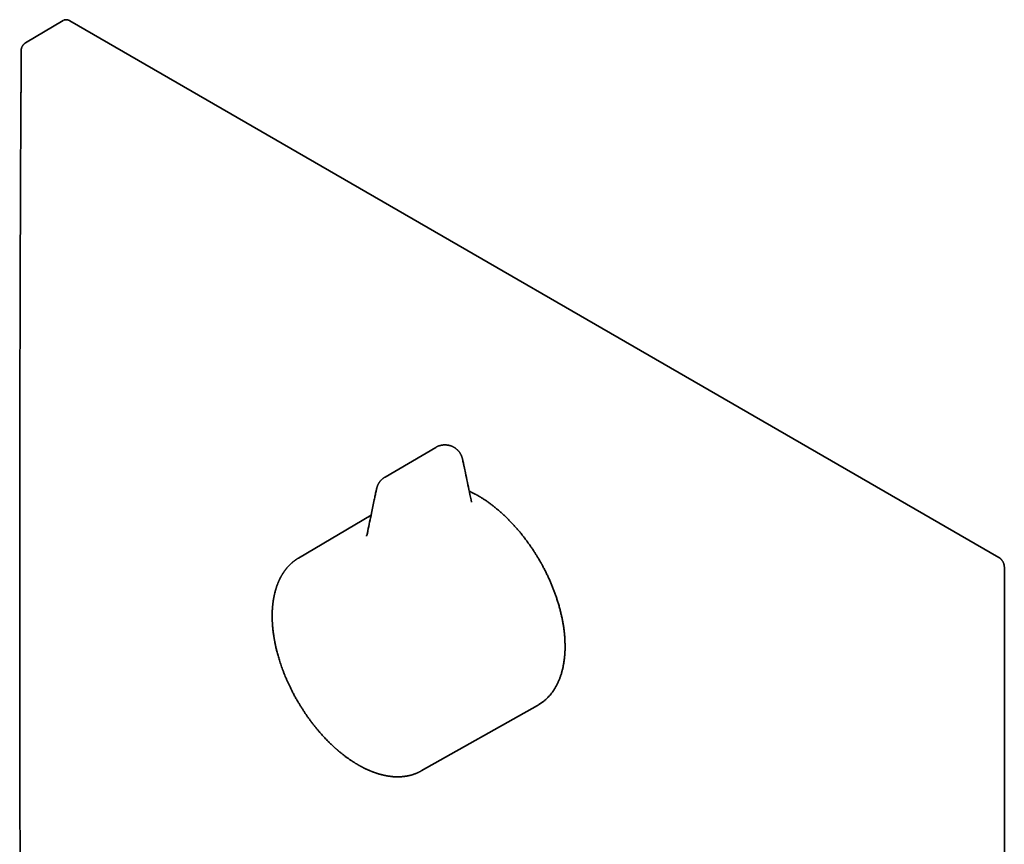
# Model space of a CAD drawing. Header units: millimetres. Extents: x 8 to 500, y 12 to 521.
# Tile 3 of 5: x 368 to 479, y 173 to 266. Entities that reach past the tile are written whole.
import ezdxf

# ---------------------------------------------------------------- set-up
doc = ezdxf.new("R2010")
doc.units = ezdxf.units.MM

msp = doc.modelspace()

# ---------------------------------------------------------------- linework, layer by layer
at = {"color": 7, "linetype": 'Continuous', "lineweight": 35}
for p, q in [((372.66, 266.01), (368.44, 263.48)), ((478.06, 205.58), (373.42, 265.99)), ((414.64, 217.97), (408.93, 214.63)), ((408.94, 214.63), (408.94, 214.63)), ((418.67, 211.8), (418.67, 211.8)), ((407.36, 210.35), (399.18, 205.51)), ((478.67, 83.69), (478.67, 204.53)), ((413.01, 181.56), (426.11, 188.93))]:
    msp.add_line(p, q, dxfattribs=at)
for points, knots in [([(373.42, 265.99), (373.4, 265.99), (373.37, 266.01), (373.34, 266.03), (373.31, 266.04), (373.29, 266.05), (373.26, 266.06), (373.24, 266.06), (373.21, 266.07), (373.18, 266.08), (373.15, 266.09), (373.12, 266.09), (373.08, 266.1), (373.04, 266.1), (373, 266.1), (372.96, 266.1), (372.92, 266.09), (372.88, 266.09), (372.85, 266.08), (372.81, 266.07), (372.78, 266.06), (372.74, 266.04), (372.72, 266.03), (372.71, 266.03), (372.7, 266.03)], [0, 0, 0, 0, 0.0682507, 0.1221524, 0.1616537, 0.1933958, 0.2251812, 0.2571223, 0.2906782, 0.3412844, 0.389116, 0.4272875, 0.4698892, 0.5255017, 0.5918805, 0.6465532, 0.694883, 0.7431846, 0.7961792, 0.8546852, 0.8910086, 0.9390549, 0.9986722, 1, 1, 1, 1]), ([(368.44, 263.48), (368.42, 263.48), (368.39, 263.46), (368.35, 263.42), (368.3, 263.39), (368.26, 263.35), (368.22, 263.31), (368.18, 263.26), (368.15, 263.22), (368.11, 263.17), (368.08, 263.12), (368.05, 263.07), (368.03, 263.01), (368.01, 262.96), (367.99, 262.9), (367.97, 262.84), (367.96, 262.78), (367.96, 262.72), (367.95, 262.67), (367.95, 262.64), (367.95, 262.63)], [0, 0, 0, 0, 0.048153, 0.103783, 0.159878, 0.216361, 0.273167, 0.330245, 0.387552, 0.445053, 0.50272, 0.56053, 0.618465, 0.67651, 0.734652, 0.792882, 0.851194, 0.909582, 0.968041, 1, 1, 1, 1]), ([(367.95, 262.63), (367.95, 262.42), (367.95, 262), (367.94, 261.38), (367.94, 260.78), (367.94, 260.18), (367.93, 259.6), (367.93, 259.04), (367.93, 258.5), (367.93, 257.99), (367.92, 257.49), (367.92, 256.99), (367.92, 256.51), (367.92, 256.04), (367.91, 255.58), (367.91, 255.13), (367.91, 254.7), (367.91, 254.27), (367.91, 253.86), (367.9, 253.46), (367.9, 253.08), (367.9, 252.7), (367.9, 252.33), (367.9, 251.97), (367.89, 251.62), (367.89, 251.28), (367.89, 250.95), (367.89, 250.64), (367.89, 250.34), (367.89, 250.05), (367.89, 249.78), (367.89, 249.52), (367.88, 249.29), (367.88, 249.07), (367.88, 248.84), (367.88, 248.62), (367.88, 248.39), (367.88, 248.17), (367.88, 247.67), (367.87, 246.89), (367.87, 245.83), (367.87, 244.76), (367.86, 243.68), (367.86, 242.59), (367.85, 241.5), (367.84, 238.47), (367.83, 233.53), (367.81, 227.66), (367.8, 222.81), (367.8, 219.74), (367.79, 217.45), (367.79, 215.92), (367.79, 214.39), (367.79, 212.95), (367.78, 211.6), (367.78, 210.35), (367.78, 209.09), (367.78, 207.82), (367.78, 206.79), (367.78, 205.98), (367.78, 205.42), (367.78, 204.85), (367.78, 204.28), (367.78, 203.71), (367.78, 203.16), (367.78, 202.63), (367.78, 202.1), (367.78, 201.61), (367.78, 201.17), (367.78, 200.75), (367.78, 200.35), (367.78, 199.96), (367.78, 199.57), (367.78, 199.19), (367.78, 198.81), (367.78, 198.4), (367.78, 197.98), (367.78, 197.54), (367.78, 197.1), (367.78, 196.64), (367.78, 196.18), (367.78, 195.71), (367.78, 195.23), (367.78, 194.75), (367.78, 193.8), (367.78, 192.77), (367.79, 191.66), (367.79, 190.95), (367.79, 190.25), (367.79, 189.55), (367.79, 188.86), (367.79, 188.06), (367.79, 187.13), (367.79, 186.08), (367.79, 185.21), (367.8, 184.5), (367.8, 183.94), (367.8, 183.39), (367.8, 182.81), (367.8, 182.21), (367.8, 181.59), (367.8, 181), (367.8, 180.46), (367.8, 179.96), (367.8, 179.45), (367.81, 178.94), (367.81, 178.41), (367.81, 177.89), (367.81, 177.22), (367.81, 176.42), (367.81, 175.5), (367.82, 174.58), (367.82, 173.67), (367.82, 172.77), (367.82, 171.89), (367.83, 170.93), (367.83, 169.91), (367.83, 168.81), (367.84, 167.72), (367.84, 166.62), (367.84, 165.53), (367.85, 164.43), (367.85, 163.37), (367.86, 162.33), (367.86, 161.34), (367.86, 160.35), (367.87, 159.36), (367.87, 158.39), (367.87, 157.44), (367.88, 156.52), (367.88, 155.85), (367.88, 155.39), (367.88, 155.16), (367.89, 154.91), (367.89, 154.66), (367.89, 154.4), (367.89, 154.14), (367.89, 153.86), (367.89, 153.57), (367.89, 153.27), (367.89, 152.97), (367.9, 152.65), (367.9, 152.31), (367.9, 151.93), (367.9, 151.53), (367.9, 151.11), (367.9, 150.7), (367.91, 150.3), (367.91, 149.91), (367.91, 149.52), (367.91, 149.11), (367.91, 148.7), (367.92, 148.25), (367.92, 147.76), (367.92, 147.24), (367.92, 146.7), (367.93, 146.18), (367.93, 145.65), (367.93, 145.14), (367.94, 144.62), (367.94, 144.09), (367.94, 143.55), (367.94, 143), (367.95, 142.43), (367.95, 142.06), (367.95, 141.86)], [0, 0, 0, 0, 0.005214, 0.010326, 0.015335, 0.020242, 0.025047, 0.02975, 0.03409, 0.038339, 0.042497, 0.046565, 0.050541, 0.054427, 0.058222, 0.061925, 0.065538, 0.06906, 0.072431, 0.075714, 0.078909, 0.082016, 0.08509, 0.088073, 0.090965, 0.093766, 0.096476, 0.099049, 0.101535, 0.103933, 0.106243, 0.108231, 0.11015, 0.112006, 0.113853, 0.115703, 0.117558, 0.119415, 0.121277, 0.129958, 0.138717, 0.147554, 0.156469, 0.165461, 0.174527, 0.183613, 0.240401, 0.297188, 0.328989, 0.360791, 0.373334, 0.385957, 0.398661, 0.411445, 0.42173, 0.432077, 0.4425, 0.452998, 0.463573, 0.468251, 0.472942, 0.477649, 0.48237, 0.487091, 0.491638, 0.496083, 0.500427, 0.504668, 0.508151, 0.511561, 0.5149, 0.518167, 0.521362, 0.524486, 0.527557, 0.530995, 0.534514, 0.538114, 0.541793, 0.545554, 0.549394, 0.553315, 0.557299, 0.561289, 0.565278, 0.580949, 0.586885, 0.592777, 0.598603, 0.604363, 0.610057, 0.615684, 0.624429, 0.633095, 0.641682, 0.646239, 0.650785, 0.655407, 0.660124, 0.665168, 0.670317, 0.675569, 0.67966, 0.683812, 0.688025, 0.692299, 0.696634, 0.701028, 0.705419, 0.713195, 0.720887, 0.728494, 0.736017, 0.743456, 0.75081, 0.75808, 0.767213, 0.776299, 0.785385, 0.794471, 0.803557, 0.812643, 0.821729, 0.830056, 0.838337, 0.846553, 0.854703, 0.862789, 0.870809, 0.878294, 0.885722, 0.887658, 0.889596, 0.891598, 0.893676, 0.895831, 0.898063, 0.900372, 0.902757, 0.905219, 0.907758, 0.910373, 0.913065, 0.916337, 0.919715, 0.9232, 0.926791, 0.929922, 0.933129, 0.936413, 0.939774, 0.943212, 0.946726, 0.950967, 0.955314, 0.959767, 0.964327, 0.968489, 0.972736, 0.977067, 0.981484, 0.985986, 0.990572, 0.995244, 1, 1, 1, 1]), ([(415.66, 218.25), (415.63, 218.25), (415.59, 218.25), (415.53, 218.24), (415.48, 218.24), (415.41, 218.23), (415.35, 218.22), (415.28, 218.21), (415.21, 218.2), (415.14, 218.18), (415.06, 218.16), (414.99, 218.14), (414.92, 218.11), (414.84, 218.08), (414.77, 218.04), (414.7, 218.01), (414.66, 217.98), (414.64, 217.97)], [0, 0, 0, 0, 0.083377, 0.116834, 0.172488, 0.230366, 0.292572, 0.357657, 0.425041, 0.49426, 0.564982, 0.636959, 0.710004, 0.783966, 0.858725, 0.93418, 1, 1, 1, 1]), ([(418.67, 211.8), (418.59, 212.18), (418.36, 213.29), (418.08, 214.62), (417.85, 215.7), (417.76, 216.14), (417.72, 216.36), (417.69, 216.48), (417.68, 216.52), (417.67, 216.57), (417.66, 216.62), (417.65, 216.67), (417.64, 216.72), (417.62, 216.78), (417.6, 216.83), (417.58, 216.89), (417.56, 216.95), (417.54, 217.01), (417.51, 217.07), (417.48, 217.14), (417.44, 217.21), (417.4, 217.28), (417.36, 217.35), (417.31, 217.42), (417.26, 217.49), (417.2, 217.55), (417.14, 217.62), (417.08, 217.68), (417.02, 217.74), (416.95, 217.79), (416.88, 217.85), (416.81, 217.9), (416.73, 217.95), (416.66, 217.99), (416.58, 218.03), (416.51, 218.07), (416.43, 218.1), (416.36, 218.13), (416.28, 218.15), (416.21, 218.18), (416.13, 218.2), (416.05, 218.21), (415.97, 218.22), (415.9, 218.23), (415.84, 218.24), (415.78, 218.24), (415.72, 218.25), (415.68, 218.25), (415.66, 218.25)], [0, 0, 0, 0, 0.162145, 0.472704, 0.570412, 0.624023, 0.659535, 0.665157, 0.671108, 0.677147, 0.683318, 0.689634, 0.696106, 0.702744, 0.709559, 0.716559, 0.723753, 0.73115, 0.738747, 0.746514, 0.755874, 0.765291, 0.774769, 0.784308, 0.793908, 0.80357, 0.813293, 0.823076, 0.83292, 0.842824, 0.852792, 0.862824, 0.872927, 0.883108, 0.892289, 0.901463, 0.910625, 0.919772, 0.928898, 0.937994, 0.947045, 0.95602, 0.96485, 0.973362, 0.981193, 0.986712, 0.992649, 1, 1, 1, 1]), ([(408.94, 214.63), (408.93, 214.63), (408.89, 214.61), (408.84, 214.57), (408.77, 214.53), (408.7, 214.48), (408.64, 214.43), (408.58, 214.37), (408.52, 214.32), (408.46, 214.26), (408.4, 214.19), (408.35, 214.13), (408.3, 214.06), (408.26, 214), (408.21, 213.93), (408.17, 213.85), (408.14, 213.78), (408.11, 213.72), (408.08, 213.66), (408.06, 213.6), (408.04, 213.54), (408.02, 213.49), (408.01, 213.43), (407.99, 213.38), (407.98, 213.33), (407.97, 213.27), (407.96, 213.23), (407.95, 213.18), (407.94, 213.14), (407.93, 213.09), (407.89, 212.9), (407.82, 212.56), (407.64, 211.73), (407.37, 210.4), (407.1, 209.12), (406.94, 208.34), (406.91, 208.22)], [0, 0, 0, 0, 0.004218, 0.014294, 0.024426, 0.034604, 0.044817, 0.055057, 0.065313, 0.075577, 0.08584, 0.096095, 0.106336, 0.116555, 0.126749, 0.136914, 0.147047, 0.155974, 0.163567, 0.171279, 0.178813, 0.186183, 0.1934, 0.200475, 0.207421, 0.214253, 0.220984, 0.227629, 0.234204, 0.240727, 0.248637, 0.324351, 0.399863, 0.636915, 0.944747, 1, 1, 1, 1]), ([(419.12, 212.69), (419.08, 212.71), (418.99, 212.76), (418.85, 212.83), (418.7, 212.91), (418.55, 212.98), (418.45, 213.03), (418.41, 213.05)], [0, 0, 0, 0, 0.155446, 0.375725, 0.59606, 0.816443, 1, 1, 1, 1]), ([(419.7, 212.35), (419.68, 212.37), (419.63, 212.4), (419.57, 212.43), (419.52, 212.47), (419.47, 212.49), (419.44, 212.51), (419.41, 212.53), (419.39, 212.54), (419.38, 212.55), (419.36, 212.56), (419.34, 212.56), (419.32, 212.58), (419.29, 212.6), (419.24, 212.62), (419.18, 212.66), (419.14, 212.68), (419.12, 212.69)], [0, 0, 0, 0, 0.1236211, 0.2313682, 0.3231956, 0.3990734, 0.4592778, 0.5099915, 0.5370529, 0.5615887, 0.5835984, 0.6096009, 0.6467699, 0.7089366, 0.7885451, 0.8855772, 1, 1, 1, 1]), ([(426.34, 205.22), (426.3, 205.29), (426.25, 205.38), (426.17, 205.51), (426.1, 205.63), (426.01, 205.77), (425.92, 205.91), (425.83, 206.07), (425.73, 206.22), (425.63, 206.38), (425.52, 206.54), (425.41, 206.71), (425.3, 206.87), (425.18, 207.04), (425.06, 207.2), (424.94, 207.36), (424.82, 207.53), (424.7, 207.69), (424.57, 207.86), (424.45, 208.02), (424.32, 208.18), (424.19, 208.34), (424.06, 208.5), (423.92, 208.66), (423.79, 208.81), (423.65, 208.97), (423.52, 209.12), (423.38, 209.27), (423.24, 209.42), (423.1, 209.57), (422.96, 209.72), (422.81, 209.86), (422.67, 210.01), (422.52, 210.15), (422.38, 210.29), (422.23, 210.42), (422.08, 210.56), (421.94, 210.69), (421.79, 210.82), (421.64, 210.95), (421.49, 211.07), (421.33, 211.2), (421.18, 211.32), (421.03, 211.44), (420.88, 211.55), (420.72, 211.67), (420.57, 211.78), (420.41, 211.89), (420.26, 212), (420.1, 212.1), (419.95, 212.2), (419.81, 212.29), (419.73, 212.34), (419.7, 212.35)], [0, 0, 0, 0, 0.021504, 0.030421, 0.045203, 0.060589, 0.077123, 0.094399, 0.112256, 0.130562, 0.149226, 0.16818, 0.187371, 0.206761, 0.226318, 0.246017, 0.26584, 0.28577, 0.305794, 0.3259, 0.34608, 0.366325, 0.386629, 0.406986, 0.427391, 0.44784, 0.468329, 0.488854, 0.509413, 0.530003, 0.550621, 0.571267, 0.591937, 0.61263, 0.633344, 0.654079, 0.674833, 0.695604, 0.716393, 0.737197, 0.758016, 0.778849, 0.799696, 0.820556, 0.841428, 0.862311, 0.883205, 0.90411, 0.925025, 0.945949, 0.966882, 0.987824, 1, 1, 1, 1]), ([(406.91, 208.22), (406.91, 208.21), (406.91, 208.2), (406.91, 208.19), (406.9, 208.17), (406.9, 208.16), (406.9, 208.16), (406.9, 208.15), (406.89, 208.14), (406.89, 208.12), (406.88, 208.11), (406.88, 208.1), (406.88, 208.1), (406.87, 208.09), (406.87, 208.08), (406.87, 208.06), (406.86, 208.05), (406.86, 208.05), (406.85, 208.04), (406.85, 208.03), (406.84, 208.02), (406.84, 208.01), (406.84, 208), (406.83, 207.99), (406.83, 207.98), (406.82, 207.98), (406.82, 207.97), (406.82, 207.97), (406.82, 207.97)], [0, 0, 0, 0, 0.041517, 0.079168, 0.107991, 0.127965, 0.142088, 0.16664, 0.199058, 0.230316, 0.256346, 0.276409, 0.300538, 0.330326, 0.361966, 0.398802, 0.431109, 0.458246, 0.48866, 0.530754, 0.573918, 0.608965, 0.639153, 0.666143, 0.760826, 0.865153, 0.934979, 1, 1, 1, 1]), ([(399.18, 205.51), (399.17, 205.5), (399.14, 205.49), (399.09, 205.46), (399.04, 205.43), (398.99, 205.39), (398.94, 205.36), (398.88, 205.32), (398.83, 205.29), (398.78, 205.25), (398.73, 205.21), (398.69, 205.18), (398.66, 205.16), (398.62, 205.13), (398.58, 205.09), (398.54, 205.06), (398.49, 205.02), (398.45, 204.98), (398.41, 204.95), (398.37, 204.91), (398.34, 204.89), (398.31, 204.86), (398.29, 204.84), (398.26, 204.81), (398.23, 204.78), (398.19, 204.74), (398.14, 204.7), (398.09, 204.64), (398.02, 204.57), (397.95, 204.49), (397.9, 204.43), (397.86, 204.39), (397.85, 204.37), (397.83, 204.35), (397.82, 204.33), (397.8, 204.32), (397.79, 204.29), (397.77, 204.27), (397.74, 204.24), (397.71, 204.19), (397.67, 204.14), (397.63, 204.09), (397.59, 204.04), (397.56, 203.99), (397.52, 203.93), (397.49, 203.88), (397.46, 203.84), (397.43, 203.8), (397.41, 203.77), (397.4, 203.74), (397.38, 203.72), (397.38, 203.71), (397.37, 203.7), (397.36, 203.68), (397.35, 203.67), (397.33, 203.64), (397.31, 203.6), (397.28, 203.55), (397.25, 203.51), (397.23, 203.46), (397.21, 203.42), (397.18, 203.38), (397.16, 203.33), (397.13, 203.28), (397.11, 203.23), (397.08, 203.17), (397.05, 203.12), (397.03, 203.08), (397.02, 203.05), (397.01, 203.03), (397, 203.02), (397, 203), (396.99, 202.98), (396.97, 202.95), (396.95, 202.91), (396.93, 202.86), (396.91, 202.8), (396.88, 202.74), (396.83, 202.6), (396.77, 202.46), (396.72, 202.31), (396.7, 202.25), (396.68, 202.18), (396.66, 202.12), (396.64, 202.07), (396.63, 202.02), (396.62, 201.99), (396.61, 201.95), (396.6, 201.93), (396.59, 201.89), (396.58, 201.86), (396.57, 201.81), (396.55, 201.76), (396.52, 201.65), (396.49, 201.52), (396.46, 201.37), (396.44, 201.29), (396.42, 201.2), (396.41, 201.12), (396.39, 201.04), (396.38, 200.98), (396.37, 200.92), (396.36, 200.86), (396.35, 200.82), (396.35, 200.78), (396.34, 200.74), (396.33, 200.7), (396.33, 200.64), (396.32, 200.58), (396.31, 200.51), (396.3, 200.43), (396.29, 200.35), (396.28, 200.26), (396.27, 200.18), (396.26, 200.08), (396.25, 199.95), (396.24, 199.8), (396.23, 199.65), (396.23, 199.51), (396.22, 199.38), (396.22, 199.28), (396.22, 199.21), (396.22, 199.17), (396.22, 199.14), (396.22, 199.12), (396.22, 199.11), (396.22, 199.1), (396.22, 199.09), (396.22, 199.08), (396.22, 199.05), (396.22, 199.02), (396.22, 198.98), (396.22, 198.92), (396.22, 198.86), (396.22, 198.78), (396.22, 198.69), (396.22, 198.59), (396.23, 198.48), (396.23, 198.35), (396.24, 198.21), (396.25, 198.05), (396.26, 197.89), (396.28, 197.71), (396.29, 197.53), (396.32, 197.33), (396.34, 197.12), (396.37, 196.9), (396.4, 196.73), (396.42, 196.6), (396.43, 196.53), (396.44, 196.46), (396.45, 196.4), (396.46, 196.35), (396.47, 196.3), (396.48, 196.26), (396.48, 196.23), (396.49, 196.2), (396.5, 196.17), (396.5, 196.14), (396.51, 196.11), (396.52, 196.03), (396.55, 195.91), (396.58, 195.73), (396.62, 195.54), (396.67, 195.34), (396.72, 195.13), (396.78, 194.9), (396.85, 194.66), (396.92, 194.41), (397, 194.14), (397.08, 193.87), (397.18, 193.58), (397.28, 193.28), (397.39, 192.98), (397.51, 192.66), (397.63, 192.35), (397.75, 192.05), (397.88, 191.76), (398.01, 191.46), (398.15, 191.16), (398.3, 190.85), (398.47, 190.51), (398.65, 190.17), (398.84, 189.81), (399.04, 189.47), (399.23, 189.14), (399.42, 188.83), (399.61, 188.53), (399.8, 188.25), (399.98, 187.97), (400.16, 187.71), (400.36, 187.43), (400.56, 187.16), (400.77, 186.88), (400.98, 186.62), (401.18, 186.37), (401.38, 186.13), (401.58, 185.9), (401.77, 185.68), (401.95, 185.48), (402.14, 185.28), (402.33, 185.08), (402.54, 184.86), (402.79, 184.62), (402.99, 184.43), (403.13, 184.3), (403.21, 184.23), (403.28, 184.16), (403.35, 184.1), (403.41, 184.04), (403.47, 184), (403.51, 183.96), (403.54, 183.94), (403.56, 183.92), (403.58, 183.9), (403.6, 183.88), (403.62, 183.86), (403.66, 183.83), (403.7, 183.79), (403.77, 183.74), (403.85, 183.67), (403.94, 183.6), (404.04, 183.52), (404.14, 183.44), (404.24, 183.36), (404.34, 183.28), (404.45, 183.2), (404.56, 183.12), (404.72, 183), (404.92, 182.86), (405.12, 182.72), (405.27, 182.63), (405.35, 182.57), (405.44, 182.52), (405.52, 182.47), (405.6, 182.41), (405.69, 182.36), (405.77, 182.32), (405.84, 182.28), (405.9, 182.24), (405.95, 182.21), (405.98, 182.19), (406, 182.18), (406.02, 182.17), (406.05, 182.16), (406.07, 182.14), (406.11, 182.12), (406.15, 182.1), (406.2, 182.07), (406.26, 182.04), (406.32, 182.01), (406.38, 181.98), (406.44, 181.95), (406.53, 181.9), (406.65, 181.84), (406.79, 181.77), (406.93, 181.71), (407.04, 181.66), (407.12, 181.63), (407.17, 181.6), (407.23, 181.58), (407.28, 181.56), (407.34, 181.53), (407.39, 181.51), (407.43, 181.5), (407.46, 181.49), (407.48, 181.48), (407.5, 181.47), (407.52, 181.46), (407.54, 181.45), (407.56, 181.45), (407.59, 181.43), (407.63, 181.42), (407.68, 181.4), (407.74, 181.38), (407.81, 181.35), (407.89, 181.33), (407.98, 181.3), (408.07, 181.27), (408.16, 181.24), (408.25, 181.21), (408.34, 181.19), (408.43, 181.16), (408.5, 181.14), (408.56, 181.13), (408.6, 181.12), (408.63, 181.11), (408.66, 181.1), (408.68, 181.1), (408.7, 181.1), (408.71, 181.09), (408.73, 181.09), (408.76, 181.08), (408.8, 181.07), (408.85, 181.06), (408.92, 181.05), (408.99, 181.03), (409.07, 181.02), (409.16, 181), (409.25, 180.98), (409.36, 180.97), (409.44, 180.96), (409.51, 180.95), (409.56, 180.94), (409.6, 180.94), (409.65, 180.93), (409.7, 180.93), (409.74, 180.92), (409.77, 180.92), (409.8, 180.92), (409.82, 180.91), (409.85, 180.91), (409.89, 180.91), (409.94, 180.91), (410.01, 180.9), (410.08, 180.9), (410.15, 180.9), (410.21, 180.89), (410.27, 180.89), (410.32, 180.89), (410.37, 180.89), (410.42, 180.89), (410.47, 180.89), (410.52, 180.89), (410.57, 180.9), (410.62, 180.9), (410.68, 180.9), (410.75, 180.9), (410.81, 180.91), (410.88, 180.92), (410.96, 180.92), (411.03, 180.93), (411.1, 180.94), (411.17, 180.95), (411.23, 180.96), (411.28, 180.96), (411.33, 180.97), (411.38, 180.98), (411.44, 180.99), (411.5, 181), (411.57, 181.02), (411.64, 181.03), (411.72, 181.05), (411.78, 181.07), (411.86, 181.09), (411.96, 181.11), (412.06, 181.15), (412.16, 181.18), (412.24, 181.21), (412.3, 181.23), (412.35, 181.25), (412.39, 181.26), (412.43, 181.28), (412.48, 181.3), (412.53, 181.32), (412.59, 181.35), (412.66, 181.38), (412.74, 181.42), (412.83, 181.46), (412.92, 181.51), (412.98, 181.54), (413.01, 181.56)], [0, 0, 0, 0, 0.0017148, 0.0036221, 0.0057235, 0.0080206, 0.0105141, 0.0130024, 0.0156996, 0.0181423, 0.0203303, 0.0222636, 0.0238208, 0.0256001, 0.0276016, 0.0297716, 0.0318033, 0.0341813, 0.0362389, 0.03802, 0.0395697, 0.0409388, 0.0421673, 0.0435779, 0.045241, 0.0471565, 0.0493244, 0.052662, 0.0561804, 0.0598514, 0.0636749, 0.0650036, 0.0660946, 0.0669445, 0.0675869, 0.068342, 0.0692893, 0.0704288, 0.0717605, 0.074144, 0.0764948, 0.078767, 0.0809608, 0.0833585, 0.0856549, 0.0878501, 0.0898843, 0.091423, 0.0927256, 0.0937921, 0.0946227, 0.095024, 0.0954565, 0.0960752, 0.0968804, 0.0978723, 0.0996922, 0.1016351, 0.1034815, 0.1052315, 0.1068851, 0.1084424, 0.1102727, 0.1122364, 0.1143391, 0.1165807, 0.1189092, 0.1202045, 0.1212442, 0.1220285, 0.1225575, 0.1230458, 0.123686, 0.1248852, 0.1264042, 0.1282429, 0.1303941, 0.1326451, 0.1348971, 0.1455264, 0.1479021, 0.1502789, 0.1525789, 0.1546315, 0.1564308, 0.1579769, 0.1592697, 0.1603125, 0.1611473, 0.1621945, 0.1634541, 0.1649261, 0.1666089, 0.1683693, 0.1765203, 0.1793726, 0.1821939, 0.1849748, 0.1875607, 0.1898976, 0.1920101, 0.1938676, 0.195471, 0.1969242, 0.1980109, 0.1991489, 0.2005312, 0.2021627, 0.2040843, 0.2062652, 0.2087044, 0.2112272, 0.2137032, 0.2161323, 0.2185147, 0.2231132, 0.2275268, 0.2317552, 0.2357857, 0.239613, 0.2432371, 0.2444, 0.2454992, 0.2463876, 0.246907, 0.2473005, 0.247568, 0.247719, 0.2481594, 0.2487769, 0.2495713, 0.2508527, 0.2524267, 0.2542932, 0.256452, 0.2589032, 0.2616467, 0.2646823, 0.2683371, 0.2722728, 0.2764829, 0.2809671, 0.2857253, 0.2907575, 0.2960635, 0.3016431, 0.3074101, 0.3134426, 0.3153933, 0.3173405, 0.3191136, 0.3206856, 0.3220566, 0.3233494, 0.3243919, 0.3252144, 0.3259993, 0.3267767, 0.3275467, 0.3283093, 0.3290645, 0.3333025, 0.337872, 0.3427731, 0.3480003, 0.3535152, 0.3593105, 0.3654991, 0.3719782, 0.3787479, 0.3858081, 0.3931589, 0.4006612, 0.4084437, 0.4165066, 0.4248497, 0.4321486, 0.4396494, 0.447352, 0.4552566, 0.463363, 0.4716453, 0.4812891, 0.4907197, 0.4999373, 0.5089417, 0.5173013, 0.5254685, 0.5334434, 0.541226, 0.5488162, 0.5562142, 0.5646864, 0.5728916, 0.5808297, 0.5885009, 0.5960534, 0.6033279, 0.6103244, 0.617043, 0.62363, 0.6302614, 0.6369378, 0.6463395, 0.6558292, 0.6583293, 0.6608355, 0.6633477, 0.6658216, 0.6680148, 0.6698907, 0.6710893, 0.6721095, 0.6729511, 0.6736142, 0.6741313, 0.6748814, 0.6759733, 0.6773516, 0.6797902, 0.6825461, 0.6856194, 0.6890101, 0.6921361, 0.6954907, 0.6990418, 0.7026161, 0.7061879, 0.7097573, 0.718161, 0.7265512, 0.729345, 0.7321373, 0.7349281, 0.7377174, 0.7404942, 0.7430788, 0.7457977, 0.7481622, 0.7501723, 0.7518279, 0.752726, 0.7534699, 0.7540595, 0.7547179, 0.7556432, 0.7568354, 0.7582947, 0.7598669, 0.7616636, 0.763655, 0.7656433, 0.7675924, 0.7695022, 0.7744241, 0.7790639, 0.7834573, 0.7879558, 0.7896852, 0.7914418, 0.7932256, 0.7950366, 0.7968747, 0.7986459, 0.7998394, 0.8008524, 0.8016849, 0.802337, 0.8028086, 0.8032457, 0.8040109, 0.8050411, 0.8063365, 0.807897, 0.8097229, 0.812397, 0.8149918, 0.8174711, 0.8208521, 0.8239911, 0.8268879, 0.8296826, 0.832583, 0.8355911, 0.8369488, 0.8383151, 0.8395001, 0.8404389, 0.8411313, 0.8415775, 0.8420708, 0.842732, 0.8435687, 0.8449927, 0.8467434, 0.8488206, 0.8512247, 0.8539466, 0.8569012, 0.8601324, 0.8636406, 0.8674257, 0.8689562, 0.8705278, 0.8721404, 0.8737941, 0.8754314, 0.8768213, 0.8778831, 0.8787463, 0.879619, 0.8805289, 0.8814759, 0.8837238, 0.8861517, 0.8886295, 0.8911013, 0.8930744, 0.8950437, 0.8970092, 0.8988667, 0.9005131, 0.9023496, 0.9038592, 0.9055289, 0.9074589, 0.9096849, 0.9120583, 0.9145024, 0.9170173, 0.919603, 0.9222466, 0.9249686, 0.9274073, 0.9295624, 0.9314765, 0.933301, 0.9351374, 0.9372571, 0.9396949, 0.9423863, 0.9450753, 0.9477355, 0.9503669, 0.9529696, 0.9570038, 0.9609706, 0.9648439, 0.9685163, 0.970511, 0.9723337, 0.9739587, 0.9755645, 0.9774713, 0.9796857, 0.9822076, 0.9852958, 0.9886208, 0.9921796, 0.9959726, 1, 1, 1, 1]), ([(426.11, 188.93), (426.14, 188.95), (426.21, 188.99), (426.32, 189.06), (426.43, 189.13), (426.54, 189.21), (426.65, 189.28), (426.76, 189.37), (426.86, 189.45), (426.97, 189.54), (427.07, 189.63), (427.17, 189.73), (427.27, 189.83), (427.36, 189.93), (427.46, 190.03), (427.55, 190.14), (427.64, 190.25), (427.73, 190.37), (427.81, 190.48), (427.89, 190.6), (427.98, 190.73), (428.05, 190.85), (428.13, 190.98), (428.2, 191.11), (428.28, 191.25), (428.34, 191.38), (428.41, 191.53), (428.47, 191.67), (428.54, 191.81), (428.6, 191.96), (428.65, 192.11), (428.7, 192.27), (428.76, 192.42), (428.8, 192.58), (428.85, 192.74), (428.89, 192.91), (428.93, 193.07), (428.97, 193.24), (429, 193.41), (429.04, 193.58), (429.06, 193.76), (429.09, 193.93), (429.11, 194.11), (429.14, 194.29), (429.15, 194.47), (429.17, 194.66), (429.18, 194.84), (429.19, 195.03), (429.2, 195.22), (429.2, 195.41), (429.2, 195.6), (429.2, 195.8), (429.19, 195.99), (429.19, 196.19), (429.18, 196.39), (429.16, 196.59), (429.15, 196.79), (429.13, 196.99), (429.11, 197.19), (429.08, 197.4), (429.06, 197.6), (429.03, 197.81), (428.99, 198.02), (428.96, 198.23), (428.92, 198.44), (428.88, 198.65), (428.84, 198.86), (428.79, 199.07), (428.74, 199.28), (428.69, 199.49), (428.63, 199.71), (428.58, 199.92), (428.52, 200.14), (428.45, 200.35), (428.39, 200.56), (428.32, 200.77), (428.26, 200.97), (428.19, 201.17), (428.12, 201.37), (428.05, 201.56), (427.98, 201.76), (427.91, 201.95), (427.83, 202.14), (427.75, 202.34), (427.67, 202.53), (427.59, 202.72), (427.51, 202.91), (427.43, 203.1), (427.34, 203.29), (427.25, 203.48), (427.16, 203.67), (427.07, 203.86), (426.98, 204.05), (426.88, 204.23), (426.79, 204.41), (426.69, 204.59), (426.61, 204.75), (426.53, 204.88), (426.46, 205.01), (426.4, 205.12), (426.36, 205.19), (426.34, 205.22)], [0, 0, 0, 0, 0.007712, 0.01766, 0.02762, 0.037593, 0.047582, 0.057588, 0.067611, 0.077653, 0.087716, 0.0978, 0.107906, 0.118035, 0.128188, 0.138366, 0.148568, 0.158795, 0.169046, 0.179323, 0.189625, 0.19995, 0.2103, 0.220673, 0.231068, 0.241485, 0.251923, 0.262381, 0.272858, 0.283354, 0.293866, 0.304394, 0.314936, 0.325493, 0.336063, 0.346644, 0.357236, 0.367838, 0.378449, 0.389069, 0.399696, 0.410329, 0.420969, 0.431614, 0.442265, 0.45292, 0.463579, 0.474241, 0.484907, 0.495577, 0.506249, 0.516923, 0.527601, 0.538281, 0.548963, 0.559648, 0.570336, 0.581027, 0.591721, 0.602418, 0.613118, 0.623823, 0.634532, 0.645245, 0.655964, 0.666689, 0.67742, 0.688159, 0.698906, 0.709662, 0.720428, 0.731205, 0.741995, 0.7528, 0.76362, 0.77334, 0.784166, 0.79388, 0.803592, 0.813301, 0.823006, 0.832708, 0.842406, 0.8521, 0.861788, 0.87147, 0.881145, 0.890811, 0.900465, 0.910104, 0.919723, 0.929314, 0.938864, 0.948349, 0.957723, 0.966878, 0.975501, 0.982675, 0.988531, 0.995537, 1, 1, 1, 1]), ([(478.67, 204.53), (478.67, 204.55), (478.66, 204.59), (478.66, 204.64), (478.65, 204.69), (478.65, 204.73), (478.64, 204.76), (478.63, 204.8), (478.62, 204.84), (478.6, 204.88), (478.59, 204.93), (478.56, 204.99), (478.54, 205.05), (478.5, 205.12), (478.46, 205.18), (478.42, 205.24), (478.38, 205.29), (478.35, 205.33), (478.33, 205.36), (478.31, 205.37), (478.3, 205.39), (478.28, 205.4), (478.26, 205.42), (478.24, 205.45), (478.21, 205.48), (478.17, 205.51), (478.12, 205.54), (478.08, 205.56), (478.06, 205.58)], [0, 0, 0, 0, 0.05249, 0.09693, 0.133834, 0.163578, 0.186437, 0.221375, 0.254326, 0.288617, 0.3296, 0.377434, 0.432069, 0.48769, 0.548326, 0.604551, 0.656502, 0.704164, 0.722025, 0.739216, 0.755749, 0.771934, 0.792737, 0.820042, 0.85407, 0.895114, 0.943575, 1, 1, 1, 1])]:
    msp.add_open_spline(points, degree=3, knots=knots, dxfattribs=at)

doc.saveas('drawing.dxf')
